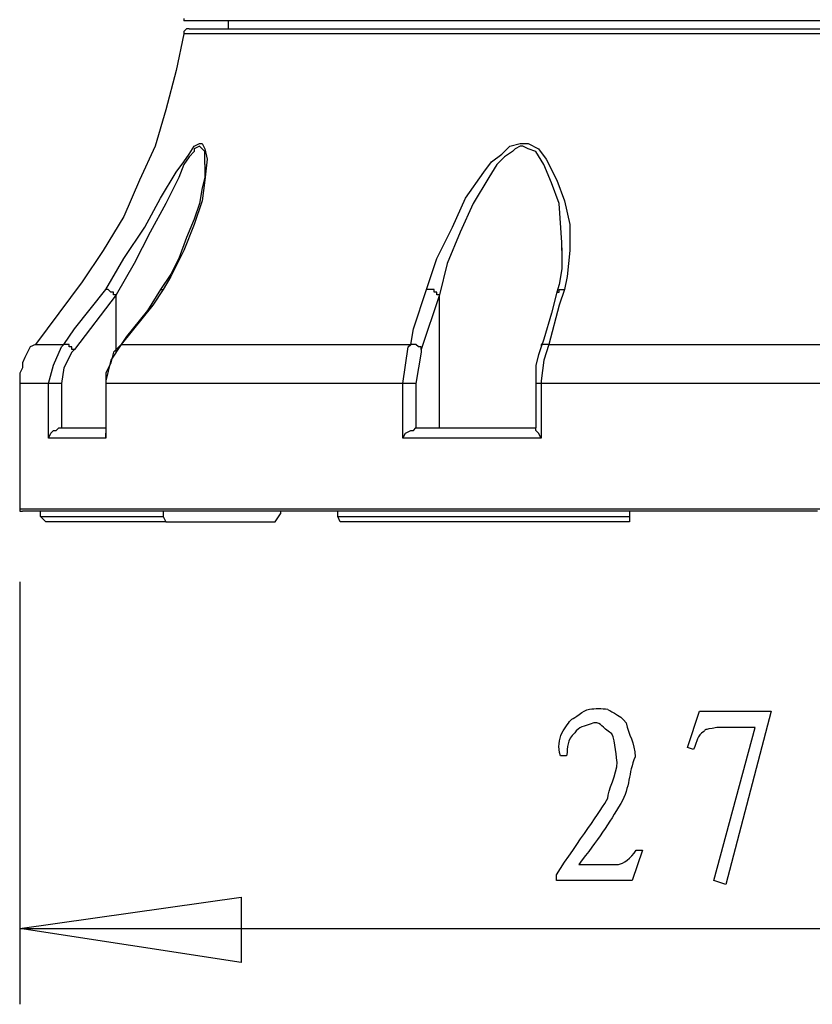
# Model space of a CAD drawing. Header units: millimetres. Extents: x 3 to 297, y 2 to 209.
# Tile 13 of 92: x 108 to 119, y 37 to 50. Entities that reach past the tile are written whole.
import ezdxf

# ---------------------------------------------------------------- set-up
doc = ezdxf.new("R2010")
doc.units = ezdxf.units.MM
doc.layers.get('0').update_dxf_attribs({"linetype": 'CONTINUOUS'})

msp = doc.modelspace()

# ---------------------------------------------------------------- linework, layer by layer
at = {"color": 0}
for p, q in [((110.526, 50.1646), (110.526, 50.1304)), ((110.56, 50.1304), (110.526, 50.1304)), ((110.596, 50.1304), (110.56, 50.1304)), ((110.666, 50.1304), (110.596, 50.1304)), ((110.772, 50.1304), (110.666, 50.1304)), ((110.878, 50.1304), (110.772, 50.1304)), ((111.055, 50.1304), (110.878, 50.1304)), ((111.231, 50.1304), (111.055, 50.1304)), ((111.125, 50.1304), (111.125, 50.0242)), ((111.442, 50.1304), (111.231, 50.1304)), ((111.69, 50.1304), (111.442, 50.1304)), ((111.937, 50.1304), (111.69, 50.1304)), ((112.219, 50.1304), (111.937, 50.1304)), ((112.536, 50.1304), (112.219, 50.1304)), ((112.889, 50.1304), (112.536, 50.1304)), ((113.206, 50.1304), (112.889, 50.1304)), ((113.594, 50.1304), (113.206, 50.1304)), ((113.983, 50.1304), (113.594, 50.1304)), ((114.406, 50.1304), (113.983, 50.1304)), ((114.829, 50.1304), (114.406, 50.1304)), ((115.252, 50.1304), (114.829, 50.1304)), ((115.675, 50.1304), (115.252, 50.1304)), ((116.134, 50.1304), (115.675, 50.1304)), ((116.593, 50.1304), (116.134, 50.1304)), ((117.086, 50.1304), (116.593, 50.1304)), ((117.545, 50.1304), (117.086, 50.1304)), ((118.04, 50.1304), (117.545, 50.1304)), ((118.497, 50.1304), (118.04, 50.1304)), ((118.992, 50.1304), (118.497, 50.1304)), ((119.451, 50.1304), (118.992, 50.1304)), ((110.526, 49.954), (110.419, 49.4591)), ((110.56, 50.0242), (110.526, 49.9883)), ((110.526, 49.9883), (110.526, 49.954)), ((110.56, 49.954), (110.526, 49.954)), ((110.596, 50.0242), (110.56, 50.0242)), ((110.632, 49.954), (110.56, 49.954)), ((110.596, 50.0242), (110.596, 50.0242)), ((110.596, 50.0242), (110.632, 50.0242)), ((110.632, 50.0242), (110.666, 50.0242)), ((110.702, 49.954), (110.632, 49.954)), ((110.666, 50.0242), (110.736, 50.0242)), ((110.842, 49.954), (110.702, 49.954)), ((110.736, 50.0242), (110.842, 50.0242)), ((110.842, 50.0242), (110.985, 50.0242)), ((110.985, 49.954), (110.842, 49.954)), ((110.985, 50.0242), (111.125, 50.0242)), ((111.161, 49.954), (110.985, 49.954)), ((111.125, 50.0242), (111.337, 50.0242)), ((111.337, 49.954), (111.161, 49.954)), ((111.337, 50.0242), (111.548, 50.0242)), ((111.584, 49.954), (111.337, 49.954)), ((111.548, 50.0242), (111.76, 50.0242)), ((111.831, 49.954), (111.584, 49.954)), ((111.76, 50.0242), (112.043, 50.0242)), ((112.113, 49.954), (111.831, 49.954)), ((112.043, 50.0242), (112.324, 50.0242)), ((112.43, 49.954), (112.113, 49.954)), ((112.324, 50.0242), (112.642, 50.0242)), ((112.748, 49.954), (112.43, 49.954)), ((112.642, 50.0242), (112.959, 50.0242)), ((113.101, 49.954), (112.748, 49.954)), ((112.959, 50.0242), (113.312, 50.0242)), ((113.454, 49.954), (113.101, 49.954)), ((113.312, 50.0242), (113.701, 50.0242)), ((113.841, 49.954), (113.454, 49.954)), ((113.701, 50.0242), (114.088, 50.0242)), ((114.23, 49.954), (113.841, 49.954)), ((114.088, 50.0242), (114.476, 50.0242)), ((114.653, 49.954), (114.23, 49.954)), ((114.476, 50.0242), (114.899, 50.0242)), ((115.076, 49.954), (114.653, 49.954)), ((114.899, 50.0242), (115.322, 50.0242)), ((115.535, 49.954), (115.076, 49.954)), ((115.322, 50.0242), (115.781, 50.0242)), ((115.958, 49.954), (115.535, 49.954)), ((115.781, 50.0242), (116.24, 50.0242)), ((116.417, 49.954), (115.958, 49.954)), ((116.24, 50.0242), (116.699, 50.0242)), ((116.91, 49.954), (116.417, 49.954)), ((116.699, 50.0242), (117.158, 50.0242)), ((117.369, 49.954), (116.91, 49.954)), ((117.158, 50.0242), (117.615, 50.0242)), ((117.864, 49.954), (117.369, 49.954)), ((117.615, 50.0242), (118.074, 50.0242)), ((118.321, 49.954), (117.864, 49.954)), ((118.074, 50.0242), (118.569, 50.0242)), ((118.816, 49.954), (118.321, 49.954)), ((118.569, 50.0242), (119.027, 50.0242)), ((119.275, 49.954), (118.816, 49.954)), ((119.027, 50.0242), (119.485, 50.0242)), ((110.419, 49.4591), (110.279, 48.9299)), ((110.279, 48.9299), (110.137, 48.4367)), ((110.137, 48.4367), (109.926, 47.9778)), ((110.596, 48.3306), (110.666, 48.4367)), ((110.666, 48.3665), (110.596, 48.2946)), ((110.666, 48.4367), (110.736, 48.471)), ((110.736, 48.4367), (110.666, 48.4008)), ((110.666, 48.4008), (110.666, 48.3665)), ((110.736, 48.471), (110.772, 48.471)), ((110.772, 48.4008), (110.736, 48.4367)), ((110.772, 48.471), (110.808, 48.4008)), ((110.808, 48.3665), (110.772, 48.4008)), ((110.808, 48.4008), (110.842, 48.2604)), ((110.808, 48.1902), (110.808, 48.3665)), ((114.829, 48.3306), (114.935, 48.4367)), ((114.97, 48.3665), (114.865, 48.2946)), ((114.935, 48.4367), (115.076, 48.471)), ((115.006, 48.4008), (114.97, 48.3665)), ((115.076, 48.4367), (115.006, 48.4008)), ((115.076, 48.471), (115.182, 48.471)), ((115.112, 48.4367), (115.076, 48.4367)), ((115.182, 48.4008), (115.112, 48.4367)), ((115.182, 48.471), (115.322, 48.4008)), ((115.288, 48.3665), (115.182, 48.4008)), ((115.394, 48.1902), (115.288, 48.3665)), ((115.322, 48.4008), (115.429, 48.2604)), ((110.419, 48.084), (110.526, 48.2244)), ((110.526, 48.2244), (110.596, 48.3306)), ((110.596, 48.2946), (110.526, 48.1902)), ((110.842, 48.2604), (110.808, 47.9778)), ((114.583, 48.084), (114.689, 48.2244)), ((114.689, 48.2244), (114.829, 48.3306)), ((114.865, 48.2946), (114.759, 48.1902)), ((115.429, 48.2604), (115.571, 47.9778)), ((110.207, 47.7312), (110.419, 48.084)), ((110.526, 48.1902), (110.455, 48.0138)), ((110.808, 48.1902), (110.808, 48.1542)), ((110.808, 48.1902), (110.808, 48.1902)), ((110.808, 48.1542), (110.808, 48.0138)), ((114.336, 47.7312), (114.583, 48.084)), ((114.759, 48.1902), (114.653, 48.0138)), ((115.499, 47.9418), (115.394, 48.1902)), ((109.926, 47.9778), (109.714, 47.4846)), ((110.455, 48.0138), (110.279, 47.661)), ((110.808, 48.0138), (110.772, 47.8716)), ((110.808, 47.9778), (110.772, 47.6952)), ((114.653, 48.0138), (114.44, 47.661)), ((115.571, 47.9778), (115.675, 47.6952)), ((110.772, 47.8716), (110.736, 47.661)), ((115.605, 47.661), (115.499, 47.9418)), ((109.996, 47.3424), (110.207, 47.7312)), ((110.772, 47.6952), (110.666, 47.3784)), ((114.16, 47.3424), (114.336, 47.7312)), ((115.675, 47.6952), (115.747, 47.3784)), ((110.279, 47.661), (110.067, 47.2722)), ((110.736, 47.661), (110.666, 47.4486)), ((114.44, 47.661), (114.264, 47.2722)), ((115.641, 47.1318), (115.605, 47.661)), ((109.714, 47.4846), (109.431, 47.0256)), ((110.666, 47.4486), (110.56, 47.202)), ((109.714, 46.9194), (109.996, 47.3424)), ((110.666, 47.3784), (110.526, 47.0256)), ((113.947, 46.9194), (114.16, 47.3424)), ((115.747, 47.3784), (115.747, 47.0256)), ((110.067, 47.2722), (109.854, 46.8492)), ((110.56, 47.202), (110.455, 46.9194)), ((114.264, 47.2722), (114.088, 46.8492)), ((109.431, 47.0256), (109.149, 46.6027)), ((110.526, 47.0256), (110.349, 46.6729)), ((115.641, 47.0598), (115.641, 47.1318)), ((115.641, 47.0598), (115.641, 47.0256)), ((115.641, 47.0256), (115.641, 47.0598)), ((115.641, 47.0256), (115.641, 46.779)), ((115.747, 47.0256), (115.711, 46.6729)), ((109.467, 46.4965), (109.714, 46.9194)), ((110.455, 46.9194), (110.349, 46.7071)), ((113.807, 46.4965), (113.947, 46.9194)), ((109.854, 46.8492), (109.608, 46.4263)), ((114.088, 46.8492), (113.983, 46.4263)), ((115.641, 46.779), (115.605, 46.5667)), ((110.349, 46.7071), (110.207, 46.4965)), ((110.349, 46.6729), (110.243, 46.4965)), ((115.711, 46.6729), (115.675, 46.4965)), ((109.149, 46.6027), (108.832, 46.1779)), ((109.044, 45.9673), (109.467, 46.4965)), ((109.502, 46.4965), (109.467, 46.4965)), ((109.538, 46.4605), (109.502, 46.4965)), ((110.207, 46.4965), (110.031, 46.2139)), ((110.243, 46.4965), (110.103, 46.2841)), ((110.207, 46.4965), (110.207, 46.4965)), ((110.207, 46.4965), (110.207, 46.4965)), ((110.207, 46.4965), (110.243, 46.4965)), ((113.63, 45.9673), (113.807, 46.4965)), ((113.841, 46.4965), (113.807, 46.4965)), ((113.877, 46.4965), (113.841, 46.4965)), ((113.911, 46.4965), (113.877, 46.4965)), ((113.911, 46.4605), (113.911, 46.4965)), ((115.605, 46.5667), (115.571, 46.4605)), ((115.675, 46.4965), (115.605, 46.2841)), ((115.605, 46.4605), (115.605, 46.4965)), ((115.605, 46.4965), (115.641, 46.4965)), ((115.641, 46.4965), (115.675, 46.4965)), ((109.608, 46.4263), (109.044, 45.6847)), ((109.573, 46.4605), (109.538, 46.4605)), ((109.573, 46.4263), (109.573, 46.4605)), ((109.608, 46.4263), (109.573, 46.4263)), ((109.608, 45.6487), (109.608, 46.4263)), ((113.983, 46.4263), (113.735, 45.6847)), ((113.947, 46.4605), (113.911, 46.4605)), ((113.947, 46.4263), (113.947, 46.4605)), ((113.983, 46.4263), (113.947, 46.4263)), ((113.983, 44.6264), (113.983, 46.4263)), ((115.571, 46.4605), (115.499, 46.1779)), ((115.571, 46.4605), (115.605, 46.4605)), ((110.103, 46.2841), (109.678, 45.7549)), ((115.605, 46.2841), (115.465, 45.7549)), ((108.832, 46.1779), (108.515, 45.7549)), ((110.031, 46.2139), (109.75, 45.8611)), ((115.499, 46.1779), (115.394, 45.8251)), ((108.902, 45.7549), (109.044, 45.9673)), ((113.594, 45.7549), (113.63, 45.9673)), ((109.75, 45.8611), (109.678, 45.7549)), ((115.394, 45.8251), (115.358, 45.7207)), ((108.443, 45.7207), (108.409, 45.6487)), ((108.515, 45.7549), (108.443, 45.7207)), ((108.515, 45.7549), (108.515, 45.7549)), ((108.515, 45.7549), (108.585, 45.7549)), ((108.585, 45.7549), (108.656, 45.7549)), ((108.656, 45.7549), (108.762, 45.7549)), ((108.762, 45.7549), (108.902, 45.7549)), ((108.762, 45.4723), (108.868, 45.7207)), ((108.868, 45.7207), (108.902, 45.7549)), ((108.938, 45.7549), (108.902, 45.7549)), ((108.972, 45.7549), (108.938, 45.7549)), ((108.972, 45.7207), (108.972, 45.7549)), ((109.008, 45.7207), (108.972, 45.7207)), ((109.008, 45.6847), (109.008, 45.7207)), ((109.044, 45.6847), (109.008, 45.6487)), ((109.044, 45.6847), (109.008, 45.6847)), ((109.678, 45.7549), (109.538, 45.5443)), ((109.678, 45.7549), (109.573, 45.6487)), ((109.678, 45.7549), (109.96, 45.7549)), ((109.678, 45.7549), (109.678, 45.7549)), ((109.96, 45.7549), (110.279, 45.7549)), ((110.279, 45.7549), (110.596, 45.7549)), ((110.596, 45.7549), (110.949, 45.7549)), ((110.949, 45.7549), (111.337, 45.7549)), ((111.337, 45.7549), (111.76, 45.7549)), ((111.76, 45.7549), (112.183, 45.7549)), ((112.183, 45.7549), (112.642, 45.7549)), ((112.642, 45.7549), (113.101, 45.7549)), ((113.101, 45.7549), (113.594, 45.7549)), ((113.524, 45.4723), (113.558, 45.7207)), ((113.558, 45.7207), (113.594, 45.7549)), ((113.63, 45.7549), (113.594, 45.7549)), ((113.665, 45.7549), (113.63, 45.7549)), ((113.701, 45.7207), (113.665, 45.7549)), ((113.735, 45.7207), (113.701, 45.7207)), ((113.735, 45.6847), (113.735, 45.7207)), ((113.735, 45.6847), (113.735, 45.6487)), ((113.735, 45.6847), (113.735, 45.6847)), ((115.358, 45.7207), (115.322, 45.6145)), ((115.394, 45.7549), (115.358, 45.7549)), ((115.358, 45.7549), (115.358, 45.7207)), ((115.358, 45.7207), (115.358, 45.7207)), ((115.465, 45.7549), (115.394, 45.5443)), ((115.429, 45.7549), (115.394, 45.7549)), ((115.465, 45.7549), (115.429, 45.7549)), ((115.465, 45.7549), (115.994, 45.7549)), ((115.994, 45.7549), (116.523, 45.7549)), ((116.523, 45.7549), (117.086, 45.7549)), ((117.086, 45.7549), (117.651, 45.7549)), ((117.651, 45.7549), (118.217, 45.7549)), ((118.217, 45.7549), (118.78, 45.7549)), ((118.78, 45.7549), (119.309, 45.7549)), ((108.373, 45.5785), (108.339, 45.5083)), ((108.409, 45.6487), (108.373, 45.5785)), ((109.008, 45.6487), (108.902, 45.4381)), ((109.573, 45.6487), (109.538, 45.5083)), ((113.735, 45.6487), (113.701, 45.4381)), ((115.322, 45.6145), (115.288, 45.4723)), ((108.339, 45.4381), (108.303, 45.3679)), ((108.339, 45.5083), (108.339, 45.4381)), ((108.692, 45.2258), (108.762, 45.4723)), ((108.902, 45.4381), (108.868, 45.2258)), ((109.538, 45.5443), (109.467, 45.2617)), ((109.538, 45.5083), (109.467, 45.3679)), ((113.488, 45.2258), (113.524, 45.4723)), ((113.701, 45.4381), (113.665, 45.2258)), ((115.288, 45.4723), (115.288, 45.3319)), ((115.394, 45.5443), (115.358, 45.2617)), ((108.303, 45.3679), (108.303, 45.296)), ((108.303, 45.296), (108.303, 45.2258)), ((109.467, 45.3679), (109.467, 45.2258)), ((115.288, 45.3319), (115.288, 45.2258)), ((108.303, 45.2258), (108.303, 43.5321)), ((108.373, 45.2258), (108.303, 45.2258)), ((108.443, 45.2258), (108.373, 45.2258)), ((108.549, 45.2258), (108.443, 45.2258)), ((108.692, 45.2258), (108.549, 45.2258)), ((108.692, 44.486), (108.692, 45.2258)), ((108.726, 45.2258), (108.692, 45.2258)), ((108.762, 45.2258), (108.726, 45.2258)), ((108.796, 45.2258), (108.762, 45.2258)), ((108.832, 45.2258), (108.796, 45.2258)), ((108.868, 45.2258), (108.832, 45.2258)), ((108.868, 45.2258), (108.868, 45.2258)), ((108.868, 45.2258), (108.868, 44.6264)), ((109.467, 45.2617), (109.467, 45.2258)), ((109.467, 45.2258), (109.467, 44.5562)), ((109.467, 45.2258), (109.467, 44.486)), ((109.784, 45.2258), (109.467, 45.2258)), ((109.467, 45.2258), (109.467, 45.2258)), ((110.103, 45.2258), (109.784, 45.2258)), ((110.419, 45.2258), (110.103, 45.2258)), ((110.808, 45.2258), (110.419, 45.2258)), ((111.195, 45.2258), (110.808, 45.2258)), ((111.618, 45.2258), (111.195, 45.2258)), ((112.043, 45.2258), (111.618, 45.2258)), ((112.5, 45.2258), (112.043, 45.2258)), ((112.995, 45.2258), (112.5, 45.2258)), ((113.488, 45.2258), (112.995, 45.2258)), ((113.488, 44.486), (113.488, 45.2258)), ((113.524, 45.2258), (113.488, 45.2258)), ((113.558, 45.2258), (113.524, 45.2258)), ((113.594, 45.2258), (113.558, 45.2258)), ((113.63, 45.2258), (113.594, 45.2258)), ((113.665, 45.2258), (113.63, 45.2258)), ((113.665, 45.2258), (113.665, 45.2258)), ((113.665, 45.2258), (113.665, 44.6264)), ((115.288, 45.2258), (115.288, 44.6264)), ((115.322, 45.2258), (115.288, 45.2258)), ((115.358, 45.2258), (115.322, 45.2258)), ((115.358, 45.2617), (115.358, 45.2258)), ((115.358, 45.2258), (115.358, 44.486)), ((115.923, 45.2258), (115.358, 45.2258)), ((115.358, 45.2258), (115.358, 45.2258)), ((116.487, 45.2258), (115.923, 45.2258)), ((117.052, 45.2258), (116.487, 45.2258)), ((117.615, 45.2258), (117.052, 45.2258)), ((118.217, 45.2258), (117.615, 45.2258)), ((118.78, 45.2258), (118.217, 45.2258)), ((119.345, 45.2258), (118.78, 45.2258)), ((108.796, 44.5904), (108.832, 44.6264)), ((108.832, 44.6264), (108.868, 44.6264)), ((108.868, 44.6264), (108.938, 44.6264)), ((108.938, 44.6264), (109.008, 44.6264)), ((109.008, 44.6264), (109.079, 44.6264)), ((109.079, 44.6264), (109.149, 44.6264)), ((109.149, 44.6264), (109.255, 44.6264)), ((109.255, 44.6264), (109.325, 44.6264)), ((109.325, 44.6264), (109.431, 44.6264)), ((109.431, 44.6264), (109.467, 44.6264)), ((113.63, 44.5904), (113.665, 44.6264)), ((113.665, 44.6264), (113.877, 44.6264)), ((113.877, 44.6264), (114.053, 44.6264)), ((114.053, 44.6264), (114.264, 44.6264)), ((114.264, 44.6264), (114.476, 44.6264)), ((114.476, 44.6264), (114.653, 44.6264)), ((114.653, 44.6264), (114.865, 44.6264)), ((114.865, 44.6264), (115.076, 44.6264)), ((115.076, 44.6264), (115.288, 44.6264)), ((115.288, 44.5904), (115.288, 44.6264)), ((108.692, 44.486), (108.726, 44.5562)), ((108.796, 44.486), (108.692, 44.486)), ((108.692, 44.486), (108.692, 44.486)), ((108.726, 44.5562), (108.762, 44.5904)), ((108.762, 44.5904), (108.796, 44.5904)), ((108.868, 44.486), (108.796, 44.486)), ((108.938, 44.486), (108.868, 44.486)), ((109.044, 44.486), (108.938, 44.486)), ((109.149, 44.486), (109.044, 44.486)), ((109.255, 44.486), (109.149, 44.486)), ((109.361, 44.486), (109.255, 44.486)), ((109.467, 44.486), (109.361, 44.486)), ((109.467, 44.486), (109.467, 44.5562)), ((109.467, 44.486), (109.467, 44.486)), ((113.488, 44.486), (113.524, 44.5562)), ((113.735, 44.486), (113.488, 44.486)), ((113.488, 44.486), (113.488, 44.486)), ((113.524, 44.5562), (113.594, 44.5904)), ((113.594, 44.5904), (113.63, 44.5904)), ((113.947, 44.486), (113.735, 44.486)), ((114.194, 44.486), (113.947, 44.486)), ((114.406, 44.486), (114.194, 44.486)), ((114.653, 44.486), (114.406, 44.486)), ((114.899, 44.486), (114.653, 44.486)), ((115.112, 44.486), (114.899, 44.486)), ((115.358, 44.486), (115.112, 44.486)), ((115.322, 44.5562), (115.288, 44.5904)), ((115.358, 44.486), (115.322, 44.5562)), ((115.358, 44.486), (115.358, 44.486)), ((108.303, 43.5321), (108.303, 43.5321)), ((108.303, 43.5321), (108.303, 43.4979)), ((108.303, 43.5321), (108.303, 43.5321)), ((108.303, 43.5321), (108.339, 43.5321)), ((108.303, 43.4979), (108.339, 43.4979)), ((108.339, 43.5321), (108.373, 43.5321)), ((108.373, 43.4979), (108.339, 43.4979)), ((108.373, 43.5321), (108.479, 43.5321)), ((108.409, 43.4979), (108.373, 43.4979)), ((108.515, 43.4979), (108.409, 43.4979)), ((108.479, 43.5321), (108.585, 43.5321)), ((108.62, 43.4979), (108.515, 43.4979)), ((108.585, 43.5321), (108.726, 43.5321)), ((108.585, 43.4276), (108.585, 43.4979)), ((108.585, 43.4276), (108.726, 43.4276)), ((108.656, 43.3557), (108.585, 43.4276)), ((108.762, 43.4979), (108.62, 43.4979)), ((108.726, 43.5321), (108.902, 43.5321)), ((108.726, 43.4276), (108.832, 43.4276)), ((108.938, 43.4979), (108.762, 43.4979)), ((108.832, 43.4276), (109.008, 43.4276)), ((108.902, 43.5321), (109.115, 43.5321)), ((109.149, 43.4979), (108.938, 43.4979)), ((109.008, 43.4276), (109.185, 43.4276)), ((109.115, 43.5321), (109.325, 43.5321)), ((109.361, 43.4979), (109.149, 43.4979)), ((109.185, 43.4276), (109.431, 43.4276)), ((109.325, 43.5321), (109.608, 43.5321)), ((109.644, 43.4979), (109.361, 43.4979)), ((109.431, 43.4276), (109.678, 43.4276)), ((109.608, 43.5321), (109.854, 43.5321)), ((109.89, 43.4979), (109.644, 43.4979)), ((109.678, 43.4276), (109.926, 43.4276)), ((109.854, 43.5321), (110.173, 43.5321)), ((110.207, 43.4979), (109.89, 43.4979)), ((109.926, 43.4276), (110.243, 43.4276)), ((110.173, 43.5321), (110.49, 43.5321)), ((110.526, 43.4979), (110.207, 43.4979)), ((110.243, 43.4979), (110.243, 43.4276)), ((110.243, 43.4276), (110.279, 43.3557)), ((110.49, 43.5321), (110.842, 43.5321)), ((110.878, 43.4979), (110.526, 43.4979)), ((110.842, 43.5321), (111.231, 43.5321)), ((111.265, 43.4979), (110.878, 43.4979)), ((111.231, 43.5321), (111.618, 43.5321)), ((111.654, 43.4979), (111.265, 43.4979)), ((111.618, 43.5321), (112.043, 43.5321)), ((112.077, 43.4979), (111.654, 43.4979)), ((111.76, 43.3557), (111.831, 43.4619)), ((111.831, 43.4979), (111.831, 43.4619)), ((112.043, 43.5321), (112.466, 43.5321)), ((112.5, 43.4979), (112.077, 43.4979)), ((112.466, 43.5321), (112.925, 43.5321)), ((112.959, 43.4979), (112.5, 43.4979)), ((112.606, 43.4276), (112.606, 43.4979)), ((112.606, 43.4276), (113.029, 43.4276)), ((112.642, 43.3557), (112.606, 43.4276)), ((112.925, 43.5321), (113.382, 43.5321)), ((113.418, 43.4979), (112.959, 43.4979)), ((113.029, 43.4276), (113.524, 43.4276)), ((113.382, 43.5321), (113.877, 43.5321)), ((113.877, 43.4979), (113.418, 43.4979)), ((113.524, 43.4276), (113.983, 43.4276)), ((113.877, 43.5321), (114.37, 43.5321)), ((114.37, 43.4979), (113.877, 43.4979)), ((113.983, 43.4276), (114.476, 43.4276)), ((114.37, 43.5321), (114.865, 43.5321)), ((114.865, 43.4979), (114.37, 43.4979)), ((114.476, 43.4276), (114.97, 43.4276)), ((114.865, 43.5321), (115.358, 43.5321)), ((115.394, 43.4979), (114.865, 43.4979)), ((114.97, 43.4276), (115.499, 43.4276)), ((115.358, 43.5321), (115.888, 43.5321)), ((115.923, 43.4979), (115.394, 43.4979)), ((115.499, 43.4276), (116.028, 43.4276)), ((115.888, 43.5321), (116.417, 43.5321)), ((116.417, 43.4979), (115.923, 43.4979)), ((116.028, 43.4276), (116.557, 43.4276)), ((116.417, 43.5321), (116.946, 43.5321)), ((116.982, 43.4979), (116.417, 43.4979)), ((116.557, 43.4979), (116.557, 43.4276)), ((116.557, 43.4276), (116.557, 43.3557)), ((116.946, 43.5321), (117.511, 43.5321)), ((117.511, 43.4979), (116.982, 43.4979)), ((117.511, 43.5321), (118.04, 43.5321)), ((118.04, 43.4979), (117.511, 43.4979)), ((118.04, 43.5321), (118.569, 43.5321)), ((118.569, 43.4979), (118.04, 43.4979)), ((118.569, 43.5321), (119.133, 43.5321)), ((119.098, 43.4979), (118.569, 43.4979)), ((108.762, 43.3557), (108.656, 43.3557)), ((108.902, 43.3557), (108.762, 43.3557)), ((109.044, 43.3557), (108.902, 43.3557)), ((109.255, 43.3557), (109.044, 43.3557)), ((109.467, 43.3557), (109.255, 43.3557)), ((109.714, 43.3557), (109.467, 43.3557)), ((109.96, 43.3557), (109.714, 43.3557)), ((110.279, 43.3557), (109.96, 43.3557)), ((110.279, 43.3557), (111.76, 43.3557)), ((113.065, 43.3557), (112.642, 43.3557)), ((113.524, 43.3557), (113.065, 43.3557)), ((114.017, 43.3557), (113.524, 43.3557)), ((114.476, 43.3557), (114.017, 43.3557)), ((115.006, 43.3557), (114.476, 43.3557)), ((115.499, 43.3557), (115.006, 43.3557)), ((116.028, 43.3557), (115.499, 43.3557)), ((116.557, 43.3557), (116.028, 43.3557))]:
    msp.add_line(p, q, dxfattribs=at)
at = {"color": 5}
for p, q in [((108.303, 42.5457), (108.303, 36.8293)), ((117.338, 40.302), (117.504, 40.7928)), ((117.504, 40.7928), (118.474, 40.7928)), ((118.474, 40.7928), (117.857, 38.45)), ((117.697, 38.505), (118.254, 40.5723)), ((118.254, 40.5723), (117.735, 40.5723)), ((117.421, 40.2745), (117.338, 40.302)), ((115.704, 40.192), (115.622, 40.192)), ((116.73, 38.9132), (116.592, 38.505)), ((116.647, 38.9132), (116.73, 38.9132)), ((115.87, 38.7202), (116.404, 38.7202)), ((115.87, 38.7202), (115.87, 38.7202)), ((115.566, 38.505), (115.566, 38.5822)), ((116.592, 38.505), (115.566, 38.505)), ((117.857, 38.45), (117.697, 38.505)), ((108.303, 37.8534), (111.301, 38.2764)), ((108.303, 37.8534), (111.301, 38.2764)), ((111.301, 38.2764), (111.301, 37.3944)), ((111.301, 38.2764), (111.301, 37.3944)), ((111.301, 37.3944), (108.303, 37.8534)), ((108.303, 37.8534), (130.987, 37.8534))]:
    msp.add_line(p, q, dxfattribs=at)
for points in [[(115.776, 40.688), (115.806, 40.6908), (115.927, 40.8093), (116.013, 40.8203)], [(116.013, 40.8203), (116.093, 40.834), (116.18, 40.834), (116.261, 40.8203)], [(116.261, 40.8203), (116.258, 40.8093), (116.428, 40.7487), (116.509, 40.6382)], [(115.622, 40.192), (115.542, 40.4192), (115.702, 40.6107), (115.776, 40.688)], [(116.073, 40.6382), (115.932, 40.5804), (115.87, 40.5917), (115.814, 40.5007)], [(116.316, 40.4894), (116.167, 40.5804), (116.191, 40.6382), (116.073, 40.6382)], [(116.509, 40.6382), (116.538, 40.4703), (116.63, 40.3737), (116.63, 40.1754)], [(115.814, 40.5007), (115.704, 40.4012), (115.722, 40.3091), (115.704, 40.192)], [(116.388, 40.1038), (116.377, 40.1479), (116.363, 40.3902), (116.316, 40.4894)], [(117.559, 40.5172), (117.467, 40.4633), (117.476, 40.3987), (117.421, 40.2745)], [(117.735, 40.5723), (117.54, 40.5363), (117.595, 40.5529), (117.559, 40.5172)], [(116.261, 39.6187), (116.258, 39.7136), (116.388, 39.945), (116.388, 40.1038)], [(116.63, 40.1754), (116.538, 39.9563), (116.566, 39.7676), (116.437, 39.5471)], [(115.566, 38.5822), (115.859, 39.0342), (116.18, 39.4561), (116.261, 39.6187)], [(116.437, 39.5471), (116.284, 39.2836), (116.123, 39.0536), (115.87, 38.7202)], [(116.404, 38.7202), (116.476, 38.7325), (116.572, 38.8027), (116.647, 38.9132)]]:
    msp.add_open_spline(points, degree=3, dxfattribs=at)

doc.saveas('drawing.dxf')
